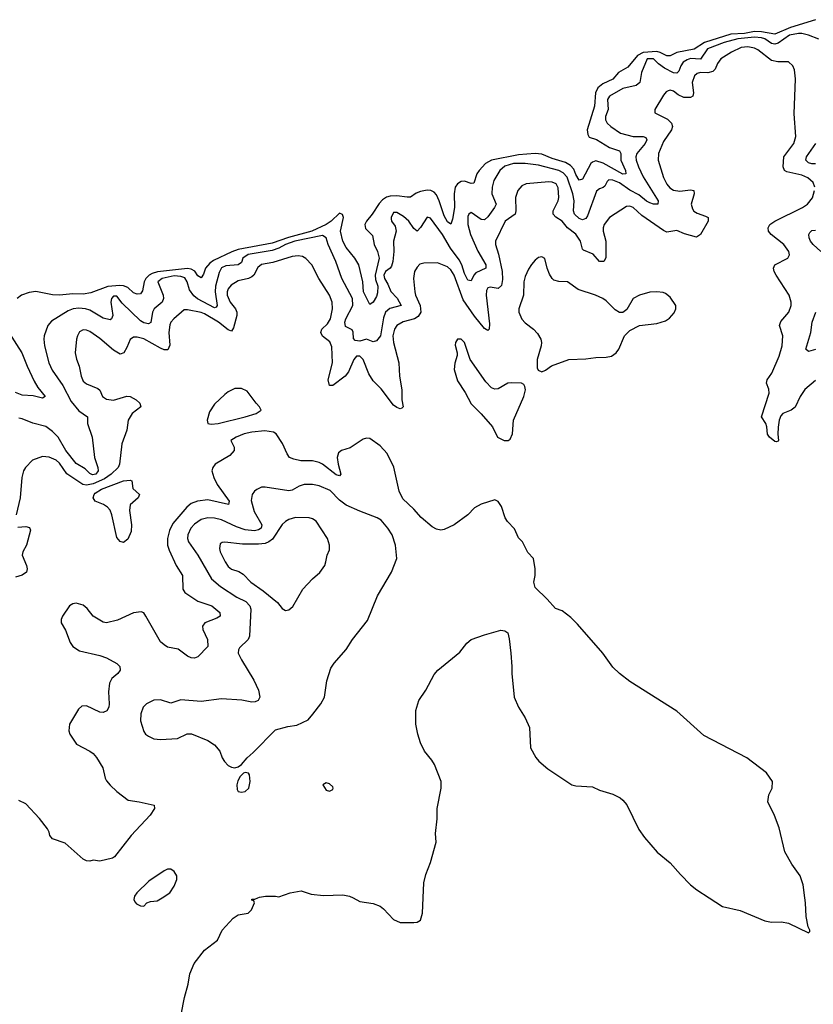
# Model space of a CAD drawing. Header units: inches. Extents: x 2293880 to 2522759, y 823965 to 1006879.
# Tile 217 of 256: x 2374575 to 2379278, y 989370 to 995203. Entities that reach past the tile are written whole.
import ezdxf

# ---------------------------------------------------------------- set-up
doc = ezdxf.new("R2010")
doc.units = ezdxf.units.IN
doc.header["$MEASUREMENT"] = 0
doc.layers.add('C3978', color=7, linetype='Continuous')
doc.layers.add('C3979', color=7, linetype='Continuous')

msp = doc.modelspace()

# ---------------------------------------------------------------- linework, layer by layer
at = {"layer": 'C3978', "color": 5}
for points, elevation in [([(2375253.1, 990000), (2375250.8, 989990.8), (2375256.3, 989976.3), (2375266, 989966), (2375290, 989954), (2375310, 989951.3), (2375328.7, 989970), (2375350, 989978.8), (2375390, 989982), (2375418.2, 990000)], 240), ([(2375531.6, 989310), (2375551.5, 989410), (2375573.6, 989490), (2375582, 989550), (2375609.4, 989610.6), (2375669.2, 989690), (2375746, 989750), (2375775.1, 989810), (2375839.1, 989880.9), (2375870, 989900.5), (2375929.6, 989910.4), (2375949.2, 989930), (2375966, 989970), (2375962, 989982), (2375950, 989986), (2375950, 989992), (2375967.3, 989992.7), (2375986.8, 990000)], 220), ([(2376550.2, 990000), (2376590, 989979.1), (2376670, 989967.3), (2376710, 989950.6), (2376730, 989936.3), (2376790, 989873), (2376830, 989855.3), (2376910, 989854), (2376930, 989856.4), (2376950, 989868), (2376962.6, 989910), (2376966.2, 990000)], 220), ([(2378660.5, 990000), (2378738.8, 989950), (2378845.4, 989925.4), (2378990, 989864.2), (2379030, 989855.8), (2379090, 989858), (2379130, 989850.7), (2379250, 989794), (2379258, 989802), (2379258, 989810), (2379248, 989828), (2379236, 989890), (2379232, 989970), (2379228.1, 990000)], 220)]:
    msp.add_lwpolyline(points, dxfattribs=dict(at, elevation=elevation))
at = {"layer": 'C3979', "color": 5}
for points, elevation in [([(2379290, 995202.5), (2379143, 995157), (2379050, 995117.1), (2378970.6, 995130.6), (2378930, 995132.7), (2378870, 995121.1), (2378790, 995116.8), (2378632.9, 995067), (2378572.4, 995027.6), (2378470, 995007.9), (2378430, 994989.4), (2378410, 994987.9), (2378370, 995008.9), (2378350, 995013.3), (2378270, 995007.9), (2378236.7, 994990), (2378179.1, 994920.9), (2378123.6, 994890), (2378089.5, 994850), (2378030, 994822.2), (2378001.9, 994798.1), (2377986.6, 994770), (2377981, 994690), (2377938.4, 994550), (2377941.9, 994521.9), (2377950, 994505.7), (2377993, 994493), (2378070, 994446.4), (2378130, 994425.5), (2378137.1, 994410), (2378136.9, 994370), (2378164.1, 994310), (2378166.8, 994290), (2378150, 994288.2), (2378033.5, 994353.5), (2377990, 994366), (2377970, 994359.4), (2377959.6, 994350), (2377910, 994258.8), (2377890, 994251.7), (2377870, 994285.3), (2377857.9, 994317.9), (2377839.6, 994339.6), (2377810, 994356.7), (2377730, 994381.2), (2377670, 994406.4), (2377630, 994410.8), (2377530, 994401.1), (2377370, 994371.3), (2377335.6, 994350), (2377297, 994310), (2377284.1, 994290), (2377266.2, 994233.8), (2377250, 994231.4), (2377210, 994246.8), (2377190, 994243.8), (2377169.8, 994230.2), (2377156.3, 994210), (2377148.8, 994170), (2377151.2, 994090), (2377140, 994020), (2377130, 993991.5), (2377110, 994005.3), (2377090, 994040.4), (2377060.7, 994130), (2377044.3, 994164.3), (2377030, 994181), (2377011, 994191), (2376990, 994192.8), (2376950, 994184.8), (2376924.6, 994175.4), (2376890, 994151.8), (2376870, 994150.3), (2376810, 994159.4), (2376770, 994157.6), (2376748.2, 994151.8), (2376724.1, 994135.9), (2376705.8, 994114.3), (2376664.4, 994050), (2376630.6, 994010), (2376621, 993990), (2376624.8, 993964.8), (2376665.1, 993925.1), (2376676.1, 993870), (2376694.3, 993830), (2376704.3, 993790), (2376681, 993690), (2376683.8, 993663.8), (2376696.5, 993623.5), (2376695.2, 993584.8), (2376690, 993563.5), (2376670, 993529.6), (2376650, 993514.5), (2376611.3, 993590), (2376609, 993650), (2376583.6, 993750), (2376561.7, 993790), (2376510, 993852.5), (2376488.9, 993890), (2376476.2, 993950), (2376494.6, 994030), (2376488.6, 994048.6), (2376470, 994055.5), (2376421.2, 994010), (2376391.3, 993988.7), (2376306.3, 993950), (2376166.9, 993913.1), (2376070, 993879.3), (2375870, 993840.7), (2375832.1, 993827.8), (2375723.9, 993776.1), (2375700.5, 993759.5), (2375676.5, 993730), (2375664.4, 993695.6), (2375650, 993674), (2375630, 993685.3), (2375612.5, 993712.5), (2375590, 993724.9), (2375570, 993728.4), (2375391.8, 993708.2), (2375360.3, 993699.7), (2375342.3, 993690), (2375322.5, 993670), (2375313, 993650), (2375303.2, 993596.8), (2375290, 993579.3), (2375270, 993577.1), (2375250, 993585.2), (2375216, 993616), (2375190, 993626.4), (2375168.3, 993628.3), (2375097, 993623), (2374995.5, 993584.5), (2374950, 993575.7), (2374890, 993577.7), (2374810, 993570.5), (2374770, 993573.2), (2374670, 993591.6), (2374630, 993586.6), (2374586, 993570), (2374560.2, 993550)], 140), ([(2379310, 995087.9), (2379250, 995111.5), (2379210, 995120.2), (2379190, 995121.1), (2379136.9, 995110), (2379070, 995063.1), (2379050, 995057.2), (2379030, 995061.8), (2378990, 995089.6), (2378970, 995095.3), (2378930, 995098.6), (2378830, 995088.4), (2378750, 995067.5), (2378651.5, 995030), (2378610, 994969.1), (2378550, 994972.2), (2378530, 994965), (2378507.6, 994950), (2378493.8, 994930), (2378481.5, 994898.5), (2378470, 994886.2), (2378450, 994887.7), (2378395.2, 994915.2), (2378360.3, 994940.3), (2378330, 994969.8), (2378292.4, 994970), (2378260.7, 994890), (2378250, 994829.8), (2378227.7, 994812.3), (2378150, 994795), (2378069.3, 994750), (2378059.2, 994730), (2378062.3, 994670), (2378046.2, 994630), (2378046, 994610), (2378057.2, 994590), (2378077.2, 994570), (2378134.6, 994530), (2378210, 994511.1), (2378270.5, 994510.5), (2378285.6, 994505.6), (2378290.7, 994490), (2378280.6, 994470), (2378231.7, 994410), (2378226, 994390), (2378227.4, 994370), (2378241, 994330), (2378270, 994272.1), (2378358.8, 994130), (2378356.3, 994110), (2378330, 994110.7), (2378310, 994117.7), (2378290, 994128), (2378244.9, 994164.9), (2378190, 994191.8), (2378130, 994236), (2378090, 994252.5), (2378066.5, 994253.5), (2378056.4, 994243.6), (2378043.4, 994216.6), (2378031.9, 994208.1), (2378010, 994201.5), (2377992.9, 994187.1), (2377938.9, 994041.1), (2377930, 994025.3), (2377910, 994016.8), (2377890, 994024.1), (2377863.6, 994050), (2377856.9, 994070), (2377859.9, 994130), (2377851.9, 994170), (2377818.8, 994270), (2377796.3, 994296.3), (2377770, 994309), (2377650, 994339.9), (2377570.6, 994350.6), (2377501.6, 994350), (2377450, 994333.9), (2377420.2, 994310), (2377384.3, 994250), (2377375, 994210), (2377373.6, 994170), (2377397.7, 994110), (2377389.4, 994090), (2377350, 994035.5), (2377330, 994017.4), (2377310, 994018.9), (2377250, 994059.7), (2377237, 994050), (2377230, 994036), (2377229.6, 993990), (2377246.8, 993930), (2377290, 993832.3), (2377337.7, 993750), (2377336.5, 993730), (2377277.5, 993702.4), (2377265.3, 993690), (2377250, 993655.8), (2377230, 993660.3), (2377210, 993698.5), (2377194.7, 993750), (2377179.5, 993779.5), (2377128.2, 993850), (2377080.3, 993930), (2377010, 994026.2), (2376990, 994033.3), (2376950, 993970.9), (2376930, 993949.8), (2376910, 993965.4), (2376879.9, 994010), (2376850, 994037.3), (2376810, 994061.3), (2376790, 994060.9), (2376775.8, 994030), (2376776.7, 994023.3), (2376778.7, 994010), (2376799.4, 993979.4), (2376806, 993950), (2376790.2, 993890), (2376792, 993830), (2376785.7, 993770), (2376778, 993742), (2376769.7, 993730.3), (2376742.5, 993710), (2376733.1, 993690), (2376736.5, 993670), (2376756.8, 993636.8), (2376773.2, 993593.2), (2376812, 993552), (2376835.2, 993510), (2376767.6, 993492.4), (2376742.2, 993470), (2376730, 993436.2), (2376713.4, 993330), (2376690, 993299.3), (2376670, 993294.7), (2376630, 993309.9), (2376590, 993298.3), (2376562.5, 993302.5), (2376553.1, 993313.1), (2376550.9, 993350.9), (2376544.7, 993364.7), (2376505.4, 993385.4), (2376501.9, 993410), (2376506.6, 993430), (2376549.4, 993510), (2376546.6, 993550), (2376484.3, 993670), (2376448.8, 993770), (2376402.4, 993870), (2376391.4, 993910), (2376370, 993924.9), (2376205.5, 993890), (2376150.1, 993870), (2376110, 993848.5), (2376070, 993835.8), (2375928.2, 993811.8), (2375897.9, 993790), (2375890, 993764), (2375870.2, 993750), (2375796, 993744), (2375770, 993732.5), (2375755.8, 993704.2), (2375735.1, 993624.9), (2375733.5, 993590), (2375744.6, 993510), (2375739.6, 993500.4), (2375730, 993494.8), (2375629.2, 993549.2), (2375606.5, 993566.5), (2375581.8, 993601.8), (2375567.3, 993650), (2375553.5, 993673.5), (2375530, 993682.2), (2375490, 993684.7), (2375419.6, 993670), (2375394.1, 993650), (2375424.6, 993570), (2375427.5, 993550), (2375419.7, 993530), (2375370.9, 993489.1), (2375361.5, 993470), (2375351.1, 993408.9), (2375338.2, 993401.8), (2375310, 993406.8), (2375290, 993419.1), (2375182.3, 993522.3), (2375150, 993564.2), (2375130, 993565.7), (2375118.2, 993550), (2375115.4, 993530), (2375127.3, 993450), (2375118.9, 993430), (2375110, 993424.8), (2375070, 993434.5), (2374990, 993481.5), (2374964.5, 993490), (2374925.8, 993494.2), (2374890.6, 993489.4), (2374862, 993478), (2374762.8, 993417.2), (2374740.8, 993390), (2374719.1, 993330), (2374717.2, 993310), (2374722, 993270), (2374747.4, 993170), (2374767.2, 993127.2), (2374830, 993035.8), (2374879.9, 992939.9), (2374925.8, 992885.8), (2374977.4, 992850), (2374977.1, 992810), (2375004.7, 992730), (2375017.1, 992610), (2375037.5, 992550), (2375039.3, 992530), (2375025.8, 992510), (2375006.1, 992506.1), (2374990, 992513.4), (2374962.2, 992542.2), (2374910, 992573.9), (2374848.8, 992650), (2374802.5, 992730), (2374770, 992762.7), (2374730, 992792), (2374653.3, 992813.3), (2374590, 992838.9), (2374570, 992841.4)], 160), ([(2379286.8, 994210), (2379277.5, 994237.5), (2379245.8, 994265.7), (2379210, 994280.8), (2379121.1, 994301.1), (2379106.7, 994310), (2379098.9, 994330), (2379103.8, 994390), (2379162, 994470), (2379174, 994510), (2379165, 994645), (2379172.8, 994852.8), (2379165.7, 994905.7), (2379155.8, 994930), (2379130, 994952.4), (2379067.9, 994952.1), (2379030, 994961.1), (2378950, 995024.7), (2378930, 995034.8), (2378890, 995042.7), (2378850, 995036.9), (2378794, 995010), (2378730.3, 994970), (2378710, 994943), (2378696.3, 994910), (2378683.3, 994896.6), (2378651.9, 994888.1), (2378610, 994889.3), (2378590, 994883.4), (2378574.3, 994870), (2378560.6, 994830), (2378567.8, 994770), (2378563.1, 994750), (2378550, 994742.6), (2378510, 994742), (2378476.6, 994756.6), (2378450, 994779.1), (2378430, 994785.1), (2378418.7, 994781.3), (2378405.7, 994774.3), (2378390, 994754.5), (2378338, 994670), (2378338.8, 994650), (2378413.8, 994613.8), (2378437.6, 994590), (2378443.5, 994570), (2378437.1, 994550), (2378390, 994481), (2378361.4, 994410), (2378358.1, 994370), (2378390, 994268.7), (2378410, 994227.3), (2378427.4, 994207.4), (2378450, 994192.1), (2378487.5, 994187.5), (2378550, 994195.3), (2378570.2, 994190), (2378571.7, 994170), (2378554.3, 994110), (2378561.2, 994081.2), (2378569.2, 994069.2), (2378590, 994055.8), (2378639.6, 994039.6), (2378655.3, 994030), (2378654.9, 994010), (2378610, 993929.8), (2378586.3, 993913.7), (2378514, 993934), (2378470, 993954.2), (2378410, 993944), (2378390, 993952.9), (2378262.2, 994042.2), (2378210, 994090.7), (2378190, 994098.2), (2378170, 994096), (2378070.3, 994030), (2378039.3, 993990), (2378032.7, 993970), (2378032.9, 993950), (2378047.7, 993890), (2378048.4, 993791.6), (2378036.4, 993770), (2378010, 993769.9), (2377972.9, 993812.9), (2377916.6, 993836.6), (2377910, 993843.1), (2377897.9, 993890), (2377870, 993932.7), (2377821.2, 993970), (2377788.9, 994008.9), (2377752.7, 994032.7), (2377736.3, 994050), (2377736.9, 994070), (2377765.5, 994130), (2377770.4, 994150), (2377766.4, 994206.4), (2377754.6, 994230), (2377730, 994239.9), (2377710, 994242), (2377576, 994230), (2377550, 994219.3), (2377526.5, 994190), (2377512.3, 994150), (2377515.7, 994070), (2377510.1, 994050), (2377451.7, 994008.3), (2377395, 993890), (2377393.6, 993870), (2377412.6, 993812.6), (2377434.1, 993710), (2377436.2, 993663.8), (2377430, 993627.8), (2377410.2, 993610), (2377362.5, 993617.5), (2377350, 993614.6), (2377341.4, 993598.6), (2377339.9, 993570), (2377359.4, 993400.6), (2377356.1, 993370), (2377350, 993361.3), (2377330, 993373.8), (2377270, 993447), (2377203.3, 993543.3), (2377150, 993688.5), (2377130, 993720.6), (2377110, 993739.2), (2377050, 993762.7), (2376970, 993760.5), (2376946.6, 993753.4), (2376930, 993737), (2376913.7, 993710), (2376907.9, 993670), (2376916, 993590), (2376919.8, 993570), (2376947.4, 993510), (2376951.7, 993470), (2376935.3, 993444.7), (2376915.3, 993430), (2376847.2, 993412.8), (2376810, 993391.2), (2376796.1, 993370), (2376786.8, 993330), (2376790.6, 993290.6), (2376820.8, 993170), (2376824.7, 993090), (2376839.7, 993010), (2376839.2, 992950), (2376846.4, 992910), (2376839.1, 992900.9), (2376830, 992898.3), (2376810, 992904.5), (2376790, 992919.4), (2376715.9, 993015.9), (2376670, 993063.5), (2376644.6, 993104.6), (2376610.4, 993190), (2376590, 993209.9), (2376570, 993209.8), (2376554.5, 993190), (2376522.9, 993117.1), (2376503.2, 993090), (2376430, 993035.4), (2376410, 993036), (2376403.7, 993070), (2376428.1, 993170), (2376424.5, 993264.5), (2376413.3, 993293.4), (2376370, 993328), (2376358.9, 993350), (2376365.8, 993370), (2376399.5, 993400.5), (2376416.2, 993430), (2376428.1, 993490), (2376426.3, 993530), (2376411.3, 993570), (2376347.2, 993670), (2376305, 993750), (2376270, 993788.6), (2376250, 993799.3), (2376224, 993804), (2376190, 993800.6), (2376075.4, 993764.6), (2376008.1, 993751.9), (2375985, 993735), (2375961.7, 993690), (2375950, 993678.3), (2375930, 993668.9), (2375870, 993656.5), (2375828, 993630), (2375810, 993608.5), (2375803.7, 993590), (2375804.7, 993570), (2375821, 993530), (2375852.7, 993490), (2375862.3, 993470), (2375861.5, 993450), (2375842.5, 993377.5), (2375830, 993358.2), (2375810, 993365.6), (2375752.7, 993410), (2375670, 993459.9), (2375650, 993467.8), (2375570, 993483.6), (2375550, 993483.4), (2375487.6, 993430), (2375470.2, 993410), (2375464.2, 993395.8), (2375458.6, 993350), (2375465, 993275), (2375453, 993247), (2375430, 993247.7), (2375410, 993256.9), (2375310, 993312.5), (2375270, 993321.8), (2375250, 993320.9), (2375230, 993307.6), (2375210, 993260.5), (2375190.8, 993229.3), (2375170, 993222), (2375130, 993244.1), (2375050, 993314.2), (2374990, 993355), (2374970, 993363.5), (2374950, 993364.5), (2374930, 993353.7), (2374916.5, 993330), (2374911.2, 993310), (2374904.1, 993230), (2374910.8, 993190.8), (2374927.5, 993150), (2374938.5, 993090), (2374950, 993061.7), (2374970, 993044.5), (2375038.5, 993018.5), (2375048.6, 993008.6), (2375066.2, 992970), (2375090, 992953.7), (2375130, 992948.4), (2375210, 992971.6), (2375230, 992970.2), (2375264.9, 992950), (2375286.5, 992930), (2375291.7, 992910), (2375242, 992870), (2375217.2, 992830), (2375210.2, 992770), (2375180.2, 992690), (2375166.8, 992570), (2375157.5, 992550), (2375115.9, 992510), (2375076.5, 992483.5), (2375010, 992453), (2374970, 992446), (2374948.8, 992448.8), (2374853.1, 992513.1), (2374810, 992576.1), (2374790, 992593.6), (2374750, 992611), (2374730, 992613.7), (2374710, 992614), (2374650, 992593.7), (2374609.4, 992550.6), (2374597.3, 992530), (2374586.9, 992490), (2374577.6, 992370), (2374553.5, 992270)], 180), ([(2379290.4, 994349.6), (2379270, 994349.1), (2379250, 994354.8), (2379233.5, 994370), (2379236.8, 994390), (2379292.4, 994470)], 160), ([(2379290, 993065.8), (2379228.3, 993011.7), (2379200.2, 992970), (2379170, 992907.6), (2379146.7, 992890), (2379097.6, 992870), (2379084.7, 992855.3), (2379075.4, 992830), (2379069.3, 992789.3), (2379067.1, 992747.1), (2379071, 992709), (2379070, 992705.2), (2379057.2, 992702.8), (2379050, 992703.5), (2379019.1, 992730), (2379006.6, 992746.6), (2379003, 992790), (2378996.7, 992810), (2378971.4, 992850), (2379016.4, 992990), (2379014.1, 993014.1), (2378999.8, 993050), (2379004.5, 993070), (2379032, 993108.1), (2379075.5, 993210), (2379093.2, 993270), (2379097.8, 993330), (2379077.7, 993390), (2379085.7, 993414.3), (2379133.1, 993470), (2379147.6, 993510), (2379147.6, 993530), (2379135.6, 993570), (2379057.5, 993690), (2379046.2, 993710), (2379042, 993730), (2379050, 993750.3), (2379127.3, 993790), (2379136.4, 993810), (2379132.4, 993830), (2379103.1, 993870), (2379028.7, 993930), (2379013.1, 993950), (2379009.7, 993970), (2379020.4, 993990), (2379049.7, 994010), (2379214.3, 994090), (2379243.1, 994110), (2379272.3, 994147.7), (2379285.4, 994190)], 180), ([(2379322.2, 993830), (2379277.2, 993870), (2379261.1, 993890), (2379252.9, 993910), (2379251.2, 993930), (2379257.5, 993942.5), (2379270, 993952.9), (2379290, 993955.8)], 160), ([(2379290, 993249.8), (2379250, 993236.2), (2379234.5, 993250), (2379263, 993350), (2379272, 993410), (2379292.2, 993470)], 160), ([(2374510.2, 993350.2), (2374587.3, 993230), (2374618.5, 993150), (2374660.5, 993060.5), (2374682.8, 993022.8), (2374724.9, 992970), (2374710, 992959.6), (2374654, 992974), (2374590, 992978.3), (2374550, 992994.5)], 140), ([(2379228.1, 990000), (2379218, 990078), (2379200.9, 990130), (2379150, 990199.3), (2379110, 990274), (2379075.2, 990415.2), (2379048.2, 990488.2), (2379009, 990570), (2379014, 990610), (2379034, 990650), (2379035.3, 990690), (2379000.2, 990740.2), (2378884, 990830), (2378630, 990962.7), (2378470, 991106.6), (2378190, 991282.9), (2378129.5, 991330), (2378090, 991367.3), (2378030, 991449.3), (2377881.1, 991621.1), (2377840.8, 991660.8), (2377790, 991701.2), (2377750, 991715.3), (2377701.2, 991770), (2377630, 991839), (2377620.9, 991870), (2377629.4, 991910), (2377629.3, 991949.3), (2377619, 992010), (2377586.3, 992046.3), (2377554, 992110), (2377530, 992134), (2377507.2, 992187.2), (2377465.2, 992230), (2377452.1, 992252.1), (2377430, 992318), (2377410, 992348), (2377390, 992358), (2377310, 992332.3), (2377270, 992311.8), (2377231.3, 992268.7), (2377150.2, 992209.8), (2377090, 992183.4), (2377070, 992179.5), (2377044.1, 992184.1), (2377019.1, 992199.1), (2376954, 992254), (2376910, 992303.8), (2376845.1, 992365.1), (2376823.2, 992410), (2376791.1, 992551.1), (2376753.3, 992633.3), (2376710, 992677.6), (2376650, 992720.7), (2376630, 992722.9), (2376610, 992717), (2376533.8, 992666.2), (2376482.4, 992650), (2376463.2, 992636.8), (2376455.3, 992610), (2376461.1, 992570), (2376478.6, 992510), (2376470, 992500.9), (2376450, 992507.1), (2376370, 992569.9), (2376350, 992580.2), (2376310, 992588.7), (2376241.2, 992590), (2376199.1, 992599), (2376173.3, 992610), (2376158.8, 992630), (2376132.1, 992692.1), (2376095.3, 992750), (2376079, 992759), (2376027.1, 992767.1), (2375950, 992759.7), (2375905.7, 992750), (2375858.5, 992730), (2375826.2, 992710), (2375846.4, 992670), (2375846.4, 992650), (2375819.1, 992620.9), (2375732.4, 992570), (2375718.7, 992550), (2375714.3, 992530), (2375725.6, 992490), (2375745.8, 992450), (2375816.9, 992350), (2375812.7, 992330), (2375690, 992357.9), (2375628.4, 992350), (2375590, 992336.1), (2375565.4, 992314.6), (2375481.9, 992218.1), (2375462.5, 992177.5), (2375451.2, 992130), (2375451.3, 992090), (2375459.7, 992059.7), (2375501.2, 991970), (2375540.2, 991910), (2375542.2, 991830), (2375553.2, 991810), (2375630, 991757), (2375713.6, 991730), (2375760.3, 991690), (2375762.4, 991670), (2375743.1, 991656.9), (2375672.4, 991630), (2375657.4, 991610), (2375659.6, 991590), (2375686.7, 991530), (2375690.3, 991490), (2375630, 991428), (2375610, 991419.7), (2375590, 991422.7), (2375570, 991432.4), (2375514, 991474), (2375450, 991486.2), (2375430, 991498.7), (2375410, 991518), (2375322.7, 991670), (2375310, 991688), (2375293.9, 991693.9), (2375250, 991688.1), (2375155.1, 991644.9), (2375088.7, 991630), (2375070, 991632.8), (2375009.8, 991669.8), (2374974.7, 991714.7), (2374950, 991734), (2374910, 991745.6), (2374890, 991742.9), (2374870, 991729.4), (2374828.7, 991670), (2374821.1, 991650), (2374821.1, 991630), (2374845.7, 991585.7), (2374872.8, 991512.8), (2374888.6, 991488.6), (2374930, 991463.5), (2375050, 991436), (2375090, 991422.5), (2375150, 991388.1), (2375168.1, 991370), (2375170.2, 991350.2), (2375155.9, 991330), (2375121.2, 991298.9), (2375107.4, 991272.6), (2375101.2, 991221.2), (2375105.7, 991150), (2375102.7, 991130), (2375091.2, 991108.8), (2375070, 991098), (2375050, 991099.8), (2374970, 991138.3), (2374943.6, 991136.4), (2374922.4, 991117.6), (2374870.4, 991030), (2374865.3, 990990), (2374871.8, 990970), (2374911.4, 990911.4), (2374990, 990869.1), (2375010, 990854.9), (2375030, 990831.5), (2375068.1, 990770), (2375081.1, 990710), (2375090, 990693.4), (2375110, 990668), (2375150, 990630.5), (2375218.4, 990578.4), (2375282, 990570), (2375371, 990550), (2375372.7, 990530), (2375348.7, 990490), (2375234.9, 990370), (2375136.8, 990243.2), (2375124.8, 990235.2), (2375050, 990218.4), (2375010, 990223.7), (2374990, 990218.7), (2374970, 990220.4), (2374950, 990229.8), (2374844.4, 990324.4), (2374768.2, 990350), (2374752.8, 990370), (2374749.7, 990390), (2374739.6, 990410), (2374691.2, 990470), (2374610, 990558), (2374570, 990577)], 220), ([(2374563.9, 992196.1), (2374610, 992200.4), (2374633.6, 992193.6), (2374638.2, 992178.2), (2374614.2, 992090), (2374593.8, 992050), (2374589.5, 992030), (2374614.1, 991970), (2374618, 991950), (2374614.5, 991930), (2374590, 991911.9), (2374550, 991900.6)], 180), ([(2376966.2, 990000), (2376969.8, 990090.2), (2376982.2, 990137.8), (2377009.5, 990209.5), (2377042.7, 990330), (2377038, 990382), (2377049.3, 990469.3), (2377049.5, 990530), (2377072.7, 990650), (2377072.7, 990690), (2377032.3, 990790), (2377016.6, 990816.6), (2376973.2, 990870), (2376950, 990918), (2376933.2, 990970), (2376922.7, 991030), (2376922.7, 991110), (2376940.9, 991170), (2376980.9, 991230), (2377030, 991322.8), (2377053.2, 991350), (2377184, 991456), (2377223.6, 991510), (2377250, 991530.3), (2377330, 991559.5), (2377425.2, 991585.2), (2377450, 991582), (2377466.8, 991570), (2377475.6, 991535.6), (2377485.5, 991450), (2377492.2, 991370), (2377490.4, 991330), (2377505.3, 991190), (2377530, 991130.6), (2377570, 991066.8), (2377595.8, 991010), (2377602, 990890), (2377632.7, 990832.7), (2377650.8, 990810), (2377705.1, 990765.1), (2377846, 990670), (2377870, 990664.4), (2377970, 990658), (2378010, 990639.1), (2378090, 990614), (2378132.7, 990592.7), (2378150, 990578.8), (2378172, 990552), (2378244.4, 990404.4), (2378277.7, 990357.7), (2378351.6, 990271.6), (2378430, 990208), (2378490, 990138), (2378550, 990077.1), (2378587, 990047), (2378660.5, 990000)], 220), ([(2375418.2, 990000), (2375465.2, 990030), (2375489.3, 990070), (2375506, 990110), (2375505.2, 990130), (2375490, 990157.2), (2375469.4, 990169.4), (2375450, 990169.5), (2375430, 990159.6), (2375340.3, 990099.7), (2375268, 990030), (2375255.5, 990010), (2375253.1, 990000)], 240), ([(2375986.8, 990000), (2375996.4, 990003.6), (2376030.9, 990010.9), (2376090, 990011.3), (2376110, 990007.3), (2376178, 990030), (2376242, 990042), (2376302, 990022), (2376374.4, 990014.4), (2376490, 990019.1), (2376530, 990010.6), (2376550.2, 990000)], 220)]:
    msp.add_lwpolyline(points, dxfattribs=dict(at, elevation=elevation))
for points, elevation in [([(2377670, 993798.7), (2377650, 993793.8), (2377630, 993778.7), (2377607.9, 993752.1), (2377590, 993725.1), (2377570, 993680.4), (2377562.9, 993650), (2377560.3, 993570), (2377533.3, 993490), (2377531.9, 993470), (2377550, 993427.7), (2377570, 993406.4), (2377619, 993370), (2377643.1, 993343.1), (2377663.2, 993310), (2377667.3, 993290), (2377665.4, 993270), (2377640.9, 993190), (2377640.5, 993140.5), (2377646.8, 993126.8), (2377670, 993116), (2377690, 993126), (2377727.2, 993152.8), (2377830, 993190.5), (2377930, 993193.4), (2377990, 993202), (2378050, 993203), (2378082, 993210), (2378109.2, 993230), (2378126, 993250), (2378159.5, 993330), (2378190, 993362), (2378248.4, 993391.6), (2378350, 993402.3), (2378401, 993419), (2378425, 993435), (2378453.5, 993466.5), (2378464, 993490), (2378463.1, 993510), (2378430, 993558), (2378401.4, 993581.4), (2378387.3, 993587.3), (2378351.3, 993591.3), (2378310, 993588), (2378248, 993570), (2378210, 993550.8), (2378173.4, 993486.6), (2378150, 993468.8), (2378130, 993467.2), (2378102.9, 993482.9), (2378050, 993537.3), (2378030, 993551.2), (2377987.8, 993570), (2377884, 993604), (2377820.7, 993650), (2377770, 993650.9), (2377740.4, 993660.3), (2377729.6, 993669.6), (2377714.9, 993694.9), (2377700.8, 993730), (2377687.7, 993787.7)], 220), ([(2377170, 993311), (2377156.5, 993290), (2377154.7, 993274.7), (2377167, 993230), (2377166.9, 993213.1), (2377152.9, 993167.1), (2377150.3, 993130), (2377170, 993063.1), (2377214.8, 992994.8), (2377250, 992926.4), (2377308.6, 992868.6), (2377375.8, 992790), (2377407, 992730), (2377446, 992710), (2377470, 992709.1), (2377482, 992718), (2377496, 992750), (2377500.7, 992830), (2377562.7, 992970), (2377572.7, 993010), (2377569.2, 993030), (2377562, 993042), (2377549.4, 993049.4), (2377490, 993051.6), (2377467.3, 993050), (2377410, 993016.4), (2377390, 993013.6), (2377370, 993021.4), (2377336.3, 993056.3), (2377243.5, 993190), (2377210, 993289.6), (2377190, 993310.8)], 220), ([(2375850, 993018), (2375810, 992998), (2375790, 992982), (2375730, 992925.1), (2375699.9, 992880.1), (2375686.3, 992830), (2375690.5, 992810), (2375710, 992806), (2375750, 992809.8), (2375911.7, 992850), (2375975.1, 992870), (2376004.7, 992890), (2375996.2, 992910), (2375976.2, 992930), (2375922.7, 993002.7), (2375890, 993017.2)], 220), ([(2375190, 992105), (2375170, 992110.9), (2375150, 992134.6), (2375119.8, 992270), (2375110, 992296.9), (2375094.3, 992314.3), (2375070.5, 992330), (2375021.9, 992350), (2375009.9, 992370), (2375015.6, 992390), (2375022.4, 992397.6), (2375058.6, 992421.4), (2375190, 992470.4), (2375230, 992474.4), (2375238.6, 992470), (2375245.4, 992425.4), (2375284.9, 992390), (2375276.1, 992370), (2375230, 992327.8), (2375225.2, 992294.8), (2375237.9, 992210), (2375235.3, 992170), (2375214.6, 992125.4)], 180), ([(2376261, 992450), (2376230, 992439.3), (2376190, 992414.8), (2376170, 992410.7), (2376030, 992434.2), (2376007.1, 992432.9), (2375979.7, 992420.3), (2375966, 992410), (2375952, 992390), (2375946.2, 992353.8), (2375963.3, 992290), (2376008.8, 992210), (2376005.6, 992190), (2375990, 992179.6), (2375965.7, 992174.3), (2375910, 992181.4), (2375858.8, 992198.8), (2375770, 992240.2), (2375730, 992250.5), (2375690, 992252.5), (2375650, 992241.8), (2375610, 992214.1), (2375588.8, 992190), (2375570.8, 992150), (2375569.4, 992130), (2375574.6, 992110), (2375630.1, 992030), (2375711.9, 991890), (2375764, 991844), (2375862.4, 991782.4), (2375915.5, 991755.5), (2375938.6, 991730), (2375943.8, 991710), (2375937.5, 991550), (2375929.1, 991530), (2375878, 991482), (2375871.3, 991470), (2375870.2, 991450), (2375888.6, 991410), (2375961.5, 991290), (2375989.2, 991230), (2375998.7, 991190), (2375987.3, 991170), (2375970, 991161.3), (2375950, 991159.7), (2375890.7, 991170.7), (2375770, 991179.8), (2375650, 991163.5), (2375530, 991172.6), (2375470, 991153.3), (2375410, 991173), (2375370, 991171.5), (2375326.8, 991150), (2375305.5, 991130), (2375292.4, 991090), (2375290.3, 991050), (2375310, 990986.8), (2375320.5, 990970), (2375337.4, 990957.4), (2375370, 990943), (2375410, 990937.6), (2375510, 990945.3), (2375567.7, 990972.3), (2375592.3, 990972.3), (2375690, 990932.4), (2375730, 990907.7), (2375760.4, 990870), (2375774.4, 990830), (2375787.5, 990807.5), (2375810, 990784), (2375830, 990774), (2375850, 990770.7), (2375870, 990777.3), (2375890, 990790.8), (2375922.7, 990830), (2375959, 990861), (2376090, 990996), (2376164.5, 991015.5), (2376217.2, 991022.8), (2376285.2, 991054.8), (2376311.8, 991088.2), (2376358.4, 991150), (2376380.7, 991190), (2376394.5, 991285.5), (2376419.3, 991360.7), (2376438, 991390), (2376510, 991470.7), (2376547.6, 991530), (2376636.6, 991643.4), (2376695.1, 991790), (2376778.4, 991930), (2376809.4, 992010), (2376801.3, 992090), (2376781.7, 992150), (2376756.8, 992190), (2376717.5, 992237.4), (2376692.5, 992252.5), (2376590, 992290.8), (2376510, 992327.3), (2376470, 992357.1), (2376414.1, 992414.1), (2376350, 992440.9), (2376310, 992449.9)], 240), ([(2376210, 992253.6), (2376170, 992242.2), (2376149.4, 992230.6), (2376130, 992211.3), (2376073.8, 992126.2), (2376051.4, 992108.6), (2376030, 992100.1), (2375990, 992095.5), (2375895.6, 992095.6), (2375790, 992107.6), (2375774.3, 992105.7), (2375762.8, 992097.2), (2375758.5, 992070), (2375763.5, 992050), (2375791.8, 991990), (2375810, 991964.2), (2375830, 991948), (2375873, 991933), (2375898.7, 991918.7), (2375943.8, 991870), (2376018.5, 991818.5), (2376101.6, 991750), (2376130, 991714.8), (2376150, 991702.8), (2376170, 991706), (2376193.8, 991726.2), (2376252.7, 991830), (2376309.2, 991890), (2376352.9, 991927.1), (2376382.7, 991970), (2376389.4, 991990), (2376397, 992030), (2376410, 992062), (2376411.6, 992090), (2376398, 992130), (2376331.5, 992231.5), (2376310, 992245.7), (2376290, 992251.8)], 260), ([(2375910, 990742.7), (2375901.6, 990738.4), (2375880.7, 990719.3), (2375867.2, 990692.8), (2375861.6, 990670), (2375862.5, 990642.5), (2375870, 990631.3), (2375890, 990626.8), (2375910, 990631), (2375932.3, 990650), (2375940.7, 990690), (2375936, 990730), (2375930, 990739)], 240), ([(2376390, 990682), (2376372, 990670), (2376390, 990638), (2376410, 990632), (2376430, 990642), (2376433.2, 990650), (2376430, 990658), (2376410, 990675.3)], 240)]:
    msp.add_lwpolyline(points, close=True, dxfattribs=dict(at, elevation=elevation))

doc.saveas('drawing.dxf')
